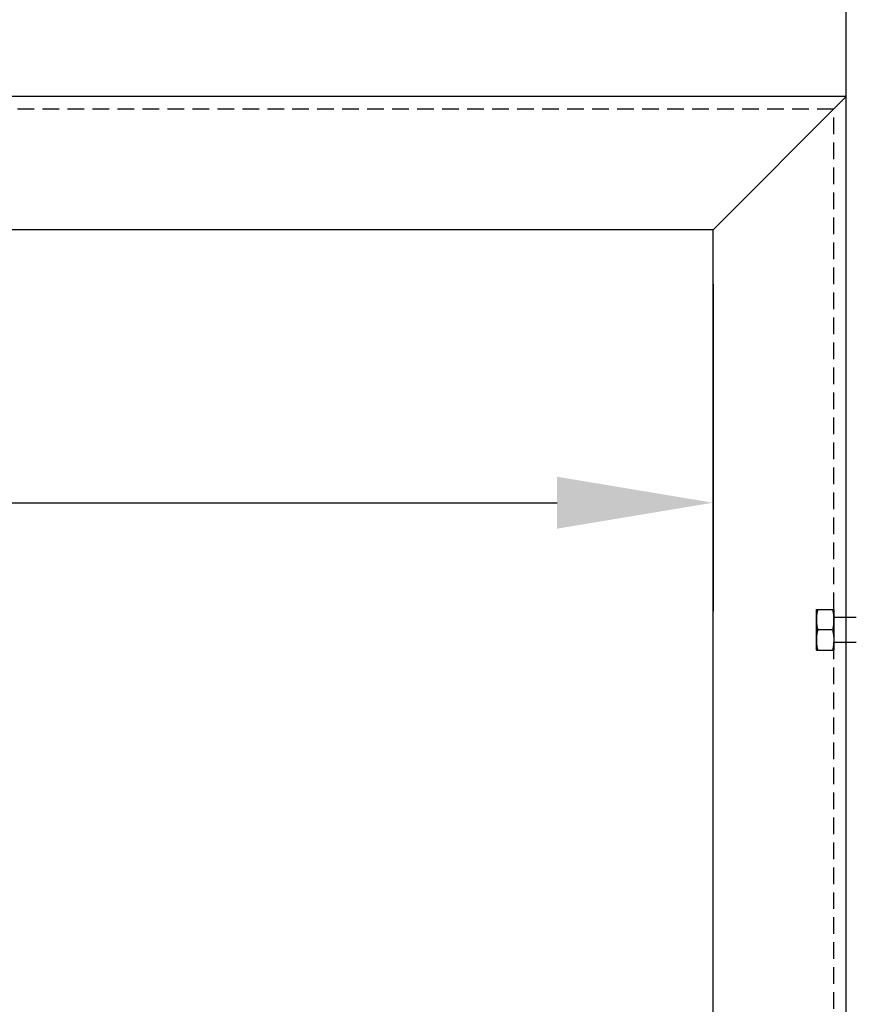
# Model space of a CAD drawing. Header units: feet. Extents: x -114 to 1432, y 355 to 669.
# Tile 85 of 195: x 162 to 174, y 481 to 495. Entities that reach past the tile are written whole.
import ezdxf

# ---------------------------------------------------------------- set-up
doc = ezdxf.new("R2010")
doc.units = ezdxf.units.FT
doc.header["$MEASUREMENT"] = 0
doc.linetypes.add('DOT', pattern=[0.25, 0, -0.25])
doc.linetypes.add('HIDDEN', pattern=[0.375, 0.25, -0.125])
for name, color, linetype in [('-HARDWARE', 7, 'Continuous'), ('A-BULLETINBOARD', 3, 'Continuous'), ('A-HIDDEN', 8, 'DOT'), ('A-POSTS&BEAMS', 5, 'Continuous'), ('G-ANNO-DIM', 2, 'Continuous')]:
    doc.layers.add(name, color=color, linetype=linetype)
doc.styles.add('Arial', font='arial.ttf')
doc.dimstyles.new('MS-16A', dxfattribs={"dimscale": 13, "dimtxt": 0.18, "dimasz": 0.18, "dimexe": 0.125, "dimexo": 0.0625, "dimgap": 0.03125, "dimtad": 1, "dimdec": 3, "dimzin": 3, "dimdsep": 46, "dimlunit": 4, "dimtxsty": 'Arial', "dimcen": 0.03125, "dimclrd": 2, "dimclre": 2, "dimclrt": 7, "dimadec": 1, "dimazin": 0, "dimtfac": 1, "dimtdec": 3, "dimtofl": 0, "dimtmove": 0, "dimatfit": 3, "dimfxl": 1, "dimtolj": 1, "dimtzin": 0, "dimarcsym": 0})

# ---------------------------------------------------------------- blocks, each defined once
blk = doc.blocks.new('*D654')
at = {"layer": 'Defpoints', "color": 0, "transparency": 16777216}
for p in [(174.35, 497.332), (126.35, 494.158), (174.35, 494.158)]:
    blk.add_point(p, dxfattribs=at)
at = {"layer": 'G-ANNO-DIM', "color": 2, "lineweight": -2, "transparency": 16777216}
for p, q in [((126.35, 494.971), (126.35, 498.957)), ((174.35, 494.971), (174.35, 498.957)), ((128.69, 497.332), (172.01, 497.332))]:
    blk.add_line(p, q, dxfattribs=at)
at = {"layer": 'G-ANNO-DIM', "color": 2, "transparency": 16777216}
for points in [[(128.69, 497.722), (128.69, 496.942), (126.35, 497.332)], [(172.01, 497.722), (172.01, 496.942), (174.35, 497.332)]]:
    blk.add_solid(points, dxfattribs=at)
at = {"layer": 'G-ANNO-DIM', "color": 7, "transparency": 16777216, "insert": (150.35, 498.933), "char_height": 2.34, "attachment_point": 5, "style": 'Arial'}
blk.add_mtext('\\A1;4\'-0"', dxfattribs=at)
blk = doc.blocks.new('*D656')
at = {"layer": 'Defpoints', "color": 0, "transparency": 16777216}
for p in [(128.35, 492.158), (172.35, 492.158), (172.35, 488.066)]:
    blk.add_point(p, dxfattribs=at)
at = {"layer": 'G-ANNO-DIM', "color": 2, "lineweight": -2, "transparency": 16777216}
for p, q in [((128.35, 491.346), (128.35, 486.441)), ((172.35, 491.346), (172.35, 486.441)), ((130.69, 488.066), (170.01, 488.066))]:
    blk.add_line(p, q, dxfattribs=at)
at = {"layer": 'G-ANNO-DIM', "color": 2, "transparency": 16777216}
for points in [[(130.69, 488.456), (130.69, 487.676), (128.35, 488.066)], [(170.01, 488.456), (170.01, 487.676), (172.35, 488.066)]]:
    blk.add_solid(points, dxfattribs=at)
at = {"layer": 'G-ANNO-DIM', "color": 7, "transparency": 16777216, "insert": (150.35, 489.668), "char_height": 2.34, "attachment_point": 5, "style": 'Arial'}
blk.add_mtext('\\A1;3\'-8"', dxfattribs=at)
blk = doc.blocks.new('2.5IN_LAGSCREW')
at = {"layer": '-HARDWARE', "color": 7}
for p, q in [((1218.083, 511.581), (1218.083, 512.192)), ((1218.083, 512.192), (1218.345, 512.192)), ((1218.345, 512.192), (1218.345, 511.581)), ((1218.326, 511.887), (1218.102, 511.887)), ((1218.083, 511.581), (1218.345, 511.581))]:
    blk.add_line(p, q, dxfattribs=at)
for points in [[(1218.682, 512.074), (1218.357, 512.074, -0.414214), (1218.345, 512.086)], [(1218.682, 511.699), (1218.357, 511.699, 0.414214), (1218.345, 511.687)]]:
    blk.add_lwpolyline(points, format="xyb", dxfattribs=at)
for points, knots in [([(1218.102, 512.192), (1218.101, 512.185), (1218.098, 512.173), (1218.094, 512.154), (1218.091, 512.135), (1218.088, 512.116), (1218.086, 512.097), (1218.084, 512.077), (1218.083, 512.058), (1218.083, 512.045), (1218.083, 512.039)], [0, 0, 0, 0, 0.125453, 0.250754, 0.375907, 0.500921, 0.625811, 0.750601, 0.875319, 1, 1, 1, 1]), ([(1218.326, 512.192), (1218.327, 512.185), (1218.33, 512.173), (1218.334, 512.154), (1218.337, 512.135), (1218.34, 512.116), (1218.342, 512.097), (1218.344, 512.077), (1218.345, 512.058), (1218.345, 512.045), (1218.345, 512.039)], [0, 0, 0, 0, 0.125453, 0.250754, 0.375907, 0.500921, 0.625811, 0.750601, 0.875319, 1, 1, 1, 1]), ([(1218.083, 512.039), (1218.083, 512.033), (1218.083, 512.02), (1218.084, 512.001), (1218.086, 511.981), (1218.088, 511.962), (1218.091, 511.943), (1218.094, 511.924), (1218.098, 511.905), (1218.101, 511.893), (1218.102, 511.887)], [0, 0, 0, 0, 0.124681, 0.249399, 0.374189, 0.499079, 0.624093, 0.749246, 0.874547, 1, 1, 1, 1]), ([(1218.345, 512.039), (1218.345, 512.033), (1218.345, 512.02), (1218.344, 512.001), (1218.342, 511.981), (1218.34, 511.962), (1218.337, 511.943), (1218.334, 511.924), (1218.33, 511.905), (1218.327, 511.893), (1218.326, 511.887)], [0, 0, 0, 0, 0.124681, 0.249399, 0.374189, 0.499079, 0.624093, 0.749246, 0.874547, 1, 1, 1, 1]), ([(1218.102, 511.887), (1218.101, 511.88), (1218.098, 511.868), (1218.094, 511.849), (1218.091, 511.83), (1218.088, 511.811), (1218.086, 511.792), (1218.084, 511.772), (1218.083, 511.753), (1218.083, 511.74), (1218.083, 511.734)], [0, 0, 0, 0, 0.125453, 0.250754, 0.375907, 0.500921, 0.625811, 0.750601, 0.875319, 1, 1, 1, 1]), ([(1218.326, 511.887), (1218.327, 511.88), (1218.33, 511.868), (1218.334, 511.849), (1218.337, 511.83), (1218.34, 511.811), (1218.342, 511.792), (1218.344, 511.772), (1218.345, 511.753), (1218.345, 511.74), (1218.345, 511.734)], [0, 0, 0, 0, 0.125453, 0.250754, 0.375907, 0.500921, 0.625811, 0.750601, 0.875319, 1, 1, 1, 1]), ([(1218.083, 511.734), (1218.083, 511.728), (1218.083, 511.715), (1218.084, 511.696), (1218.086, 511.676), (1218.088, 511.657), (1218.091, 511.638), (1218.094, 511.619), (1218.098, 511.6), (1218.101, 511.588), (1218.102, 511.581)], [0, 0, 0, 0, 0.124681, 0.249399, 0.374189, 0.499079, 0.624093, 0.749246, 0.874547, 1, 1, 1, 1]), ([(1218.345, 511.734), (1218.345, 511.728), (1218.345, 511.715), (1218.344, 511.696), (1218.342, 511.676), (1218.34, 511.657), (1218.337, 511.638), (1218.334, 511.619), (1218.33, 511.6), (1218.327, 511.588), (1218.326, 511.581)], [0, 0, 0, 0, 0.124681, 0.249399, 0.374189, 0.499079, 0.624093, 0.749246, 0.874547, 1, 1, 1, 1])]:
    blk.add_open_spline(points, degree=3, knots=knots, dxfattribs=at)

msp = doc.modelspace()

# ---------------------------------------------------------------- linework, layer by layer
at = {"layer": 'A-BULLETINBOARD', "linetype": 'Continuous'}
for points in [[(174.3503, 446.1584), (174.3503, 494.1584), (126.3503, 494.1584), (126.3503, 446.1584)], [(172.3503, 448.1584), (172.3503, 492.1584), (128.3503, 492.1584), (128.3503, 448.1584)]]:
    msp.add_lwpolyline(points, close=True, dxfattribs=at)
msp.add_lwpolyline([(172.3503, 492.1584), (174.3503, 494.1584)], dxfattribs=at)
at = {"layer": 'A-HIDDEN', "linetype": 'HIDDEN'}
msp.add_lwpolyline([(174.1628, 446.3459), (174.1628, 493.9709), (126.5378, 493.9709), (126.5378, 446.3459)], close=True, dxfattribs=at)
at = {"layer": 'A-POSTS&BEAMS'}
msp.add_lwpolyline([(174.3503, 442.6803), (174.3503, 506.1584), (181.8503, 506.1584), (181.8503, 442.7076)], dxfattribs=at)

# ---------------------------------------------------------------- block references
at = {"layer": '-HARDWARE'}
msp.add_blockref('2.5IN_LAGSCREW', (-1044.1823, -25.7281), dxfattribs=at)

# ---------------------------------------------------------------- dimensions: what is measured, and where the dimension line sits
at = {"layer": 'G-ANNO-DIM'}
for base, p1, p2, picture, middle in [((174.3503, 497.3319), (126.3503, 494.1584), (174.3503, 494.1584), '*D654', (150.3503, 498.9329)), ((172.3503, 488.0662), (128.3503, 492.1584), (172.3503, 492.1584), '*D656', (150.3503, 489.668))]:
    dim = msp.add_linear_dim(base=base, p1=p1, p2=p2, dimstyle='MS-16A', dxfattribs=at)
    dim.commit()
    dim.dimension.update_dxf_attribs({"geometry": picture, "text_midpoint": middle})

doc.saveas('drawing.dxf')
